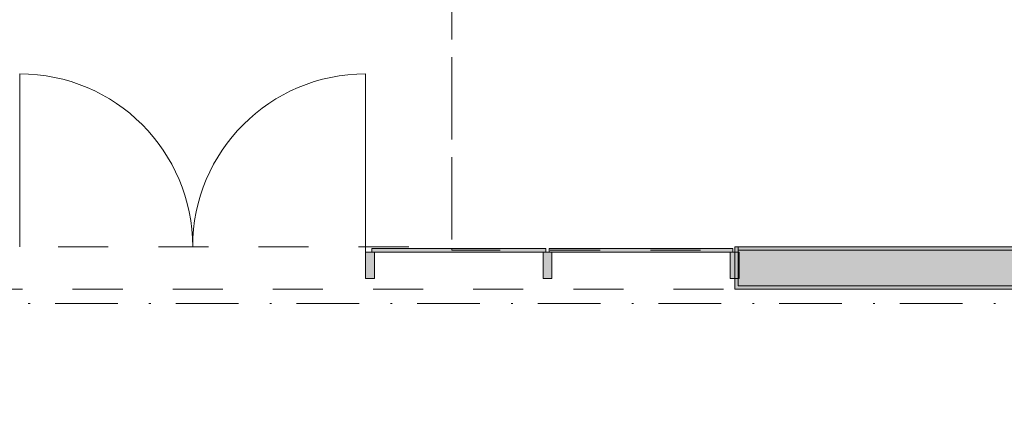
# Model space of a CAD drawing. Header units: millimetres. Extents: x 0 to 1184, y 0 to 836.
# Tile 131 of 241: x 906 to 961, y 264 to 286. Entities that reach past the tile are written whole.
import ezdxf
from ezdxf.xclip import XClip

# ---------------------------------------------------------------- set-up
doc = ezdxf.new("R2010")
doc.units = ezdxf.units.MM
doc.header["$MEASUREMENT"] = 0
doc.header["$XCLIPFRAME"] = 0
doc.linetypes.add('Штриховая', pattern=[5.644444, 2.822222, -2.822222])
doc.linetypes.add('Штрихпунктирная', pattern=[6.702778, 3.527778, -1.763889, 0, -1.411111])
for name, color, linetype in [('Конструктив - Навесные Стены', 7, 'Continuous'), ('Конструктив - Стены Блок 200 нов', 7, 'Continuous'), ('Элемент Модели - Зона', 7, 'Continuous'), ('Элемент Модели - Оси', 7, 'Continuous')]:
    doc.layers.add(name, color=color, linetype=linetype)

# ---------------------------------------------------------------- blocks, each defined once
blk = doc.blocks.new('Чертеж_4_4', base_point=(-278.479, 89.564))
at = {"layer": 'Конструктив - Навесные Стены', "linetype": 'Continuous', "lineweight": 0, "true_color": 0x000000}
for points in [[(925.521, 272.664), (925.521, 272.464), (935.321, 272.464), (935.321, 272.664)], [(935.521, 272.664), (935.521, 272.464), (945.867, 272.464), (945.867, 272.664)], [(925.171, 270.964), (925.671, 270.964), (925.671, 272.464), (925.171, 272.464)], [(935.171, 270.964), (935.671, 270.964), (935.671, 272.464), (935.171, 272.464)], [(945.717, 270.964), (946.217, 270.964), (946.217, 272.464), (945.717, 272.464)]]:
    blk.add_hatch(color=18, dxfattribs=at).paths.add_polyline_path(points)
at = {"layer": 'Конструктив - Стены Блок 200 нов', "linetype": 'Continuous', "lineweight": 0, "true_color": 0x000000}
for points in [[(945.971, 270.365), (946.171, 270.365), (946.171, 270.565), (946.171, 272.765), (945.971, 272.765)], [(1131.651, 272.765), (946.171, 272.765), (946.171, 272.565), (1131.651, 272.565)], [(946.171, 270.565), (978.521, 270.565), (978.521, 272.565), (946.171, 272.565)], [(946.171, 270.565), (946.171, 270.365), (978.521, 270.365), (978.521, 270.565)]]:
    blk.add_hatch(color=18, dxfattribs=at).paths.add_polyline_path(points)
at = {"layer": 'Конструктив - Навесные Стены', "color": 7, "linetype": 'Continuous', "lineweight": 15}
for p, q in [((925.171, 272.464), (925.171, 270.964)), ((925.671, 272.464), (925.171, 272.464)), ((925.671, 272.464), (925.671, 270.964)), ((935.171, 272.464), (935.171, 270.964)), ((935.671, 272.464), (935.171, 272.464)), ((935.671, 272.464), (935.671, 270.964)), ((945.717, 272.464), (945.717, 270.964)), ((946.217, 272.464), (945.717, 272.464)), ((946.217, 272.464), (946.217, 270.964)), ((925.671, 270.964), (925.171, 270.964)), ((935.671, 270.964), (935.171, 270.964)), ((946.217, 270.964), (945.717, 270.964))]:
    blk.add_line(p, q, dxfattribs=at)
at = {"layer": 'Конструктив - Навесные Стены', "color": 7, "linetype": 'Continuous', "lineweight": 15, "flags": 128}
for points in [[(925.521, 272.664), (925.521, 272.464), (935.321, 272.464), (935.321, 272.664)], [(935.521, 272.664), (935.521, 272.464), (945.867, 272.464), (945.867, 272.664)]]:
    blk.add_lwpolyline(points, close=True, dxfattribs=at)
at = {"layer": 'Конструктив - Стены Блок 200 нов', "color": 251, "linetype": 'Continuous', "lineweight": 20, "true_color": 0x575757}
for p, q in [((945.971, 272.765), (945.971, 270.365)), ((946.171, 272.765), (945.971, 272.765)), ((945.971, 272.765), (945.971, 270.365)), ((946.171, 270.565), (946.171, 272.765)), ((978.521, 272.565), (946.171, 272.565)), ((946.171, 270.365), (945.971, 270.365)), ((946.171, 270.365), (945.971, 270.365)), ((946.171, 270.565), (978.521, 270.565))]:
    blk.add_line(p, q, dxfattribs=at)
at = {"layer": 'Конструктив - Стены Блок 200 нов', "color": 251, "linetype": 'Continuous', "lineweight": 20, "true_color": 0x575757, "flags": 128}
for points in [[(1131.651, 272.765), (946.171, 272.765)], [(946.171, 270.365), (978.521, 270.365)]]:
    blk.add_lwpolyline(points, dxfattribs=at)
at = {"layer": 'Элемент Модели - Зона', "color": 7, "linetype": 'Continuous', "lineweight": 15}
for p, q in [((905.671, 272.765), (905.671, 282.515)), ((925.171, 272.764), (925.171, 282.514)), ((925.171, 272.764), (925.171, 272.364)), ((925.171, 272.364), (925.171, 272.764))]:
    blk.add_line(p, q, dxfattribs=at)
at = {"layer": 'Элемент Модели - Зона', "color": 7, "linetype": 'Штриховая', "lineweight": 15, "flags": 128}
for points in [[(83.021, 539.138), (82.621, 539.138), (82.621, 452.764), (140.324, 452.764), (140.324, 480.98), (172.947, 513.615), (173.088, 513.474), (173.088, 513.764), (354.521, 513.764), (354.521, 513.564), (495.519, 513.564), (495.519, 513.764), (862.335, 513.764), (894.689, 481.329), (894.722, 477.983), (894.722, 452.614), (895.121, 452.614), (895.121, 432.564), (892.721, 432.564), (892.721, 446.564), (888.521, 446.564), (888.521, 450.564), (804.521, 450.564), (804.521, 446.564), (798.521, 446.564), (798.521, 450.564), (714.721, 450.564), (714.721, 359.264), (798.521, 359.264), (798.521, 366.064), (804.521, 366.064), (804.521, 354.164), (845.321, 354.164), (845.321, 363.264), (846.521, 363.264), (846.521, 301.365), (892.721, 301.365), (892.721, 352.064), (888.021, 352.064), (888.021, 367.064), (892.721, 367.064), (892.721, 417.564), (895.121, 417.564), (895.121, 291.065), (892.721, 291.065), (892.721, 298.965), (714.721, 298.965), (714.721, 236.065), (892.721, 236.065), (892.721, 266.565), (888.522, 266.565), (888.522, 272.82), (892.721, 272.82), (892.721, 276.065), (895.121, 276.065), (895.121, 272.765), (930.021, 272.765), (930.021, 461.615), (923.91, 461.615), (923.91, 539.564), (978.521, 539.564), (978.521, 542.564), (984.521, 542.564), (984.521, 539.564), (1131.771, 539.564), (1131.771, 540.564), (1122.771, 540.564), (1122.771, 564.564), (1048.521, 564.564), (1048.521, 626.364), (1026.821, 626.364), (1026.821, 632.564), (1013.35, 632.564), (984.521, 632.564), (984.521, 626.564), (978.521, 626.564), (978.521, 631.689), (969.519, 631.689), (894.521, 631.689), (894.521, 626.564), (888.521, 626.564), (888.521, 631.689), (804.521, 631.689), (804.521, 626.564), (798.521, 626.564), (798.521, 631.689), (714.521, 631.689), (714.521, 626.564), (708.521, 626.564), (708.521, 631.689), (628.021, 631.689), (628.021, 626.564), (622.021, 626.564), (621.021, 626.564), (621.021, 575.892), (496.022, 575.892), (496.022, 627.564), (496.022, 706.464), (496.122, 706.464), (496.122, 768.064), (468.721, 768.064), (468.721, 686.864), (461.167, 686.864), (461.167, 631.684), (444.522, 631.684), (444.522, 626.564), (438.522, 626.564), (438.522, 631.684), (354.521, 631.684), (354.521, 626.564), (348.521, 626.564), (348.521, 631.684), (331.772, 631.684), (331.772, 554.564), (331.772, 539.564), (264.521, 539.564), (264.521, 536.564), (258.521, 536.564), (258.521, 539.564), (174.521, 539.564), (174.521, 536.564), (168.521, 536.564), (168.521, 539.564), (89.021, 539.564), (89.021, 536.564), (83.021, 536.564)], [(930.021, 272.656), (930.021, 272.565), (945.621, 272.565), (945.621, 272.765), (978.771, 272.765), (978.771, 330.564), (978.521, 330.564), (978.521, 345.564), (978.771, 345.564), (978.771, 352.064), (978.021, 352.064), (978.021, 367.064), (978.771, 367.064), (978.771, 373.564), (978.521, 373.564), (978.521, 388.564), (978.771, 388.564), (978.771, 446.564), (978.521, 446.564), (978.521, 452.564), (984.521, 452.564), (984.521, 447.814), (1068.521, 447.814), (1068.521, 452.564), (1074.521, 452.564), (1074.521, 447.814), (1131.771, 447.814), (1131.771, 539.564), (1105.328, 539.564), (1074.521, 539.564), (1074.521, 536.564), (1068.521, 536.564), (1068.521, 539.564), (984.521, 539.564), (984.521, 536.564), (978.521, 536.564), (978.521, 539.564), (948.485, 539.564), (948.485, 517.087), (964.846, 517.087), (964.846, 485.345), (948.485, 485.345), (948.485, 461.615), (930.021, 461.615)], [(894.722, 270.365), (894.722, 182.564), (978.521, 182.564), (984.521, 182.565), (1068.321, 182.564), (1068.321, 270.365), (984.521, 270.365), (984.521, 266.565), (978.521, 266.565), (978.521, 270.365)]]:
    blk.add_lwpolyline(points, close=True, dxfattribs=at)
at = {"layer": 'Элемент Модели - Зона', "color": 7, "linetype": 'Continuous', "lineweight": 15}
for centre, start, end in [((905.671, 272.765), 359.9997, 89.9997), ((925.171, 272.764), 89.9997, 179.9997)]:
    blk.add_arc(centre, 9.75, start, end, dxfattribs=at)
at = {"layer": 'Элемент Модели - Оси', "color": 7, "linetype": 'Штрихпунктирная', "lineweight": 15}
blk.add_line((57.32, 269.564), (1181.052, 269.564), dxfattribs=at)

msp = doc.modelspace()

# ---------------------------------------------------------------- block references
at = {"color": 161, "linetype": 'Continuous', "lineweight": 40, "true_color": 0x83aefe}
ref = msp.add_blockref('Чертеж_4_4', (-278.479, 89.564), dxfattribs=at)
XClip(ref).set_block_clipping_path([(57.3201676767, 151.7660533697), (1181.0522393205, 828.727105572)])

doc.saveas('drawing.dxf')
